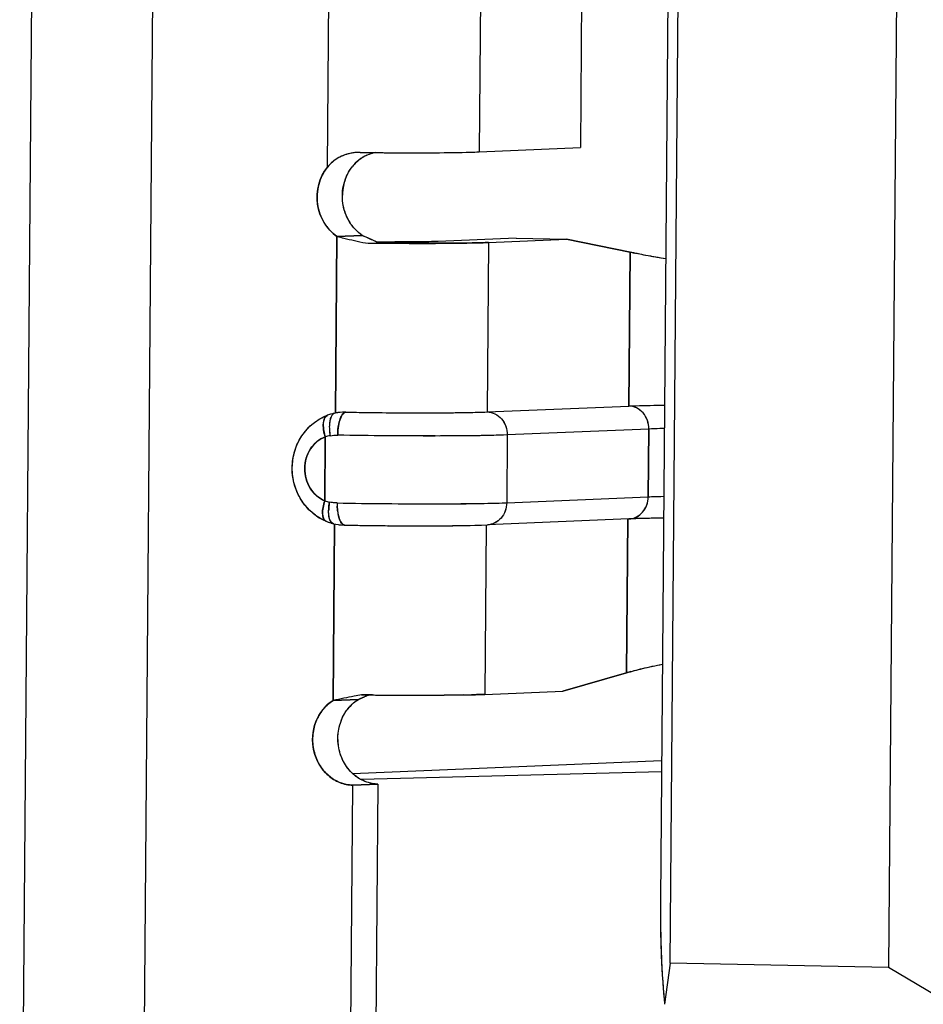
# Model space of a CAD drawing. Header units: millimetres. Extents: x 0 to 1750, y -1720 to 477.
# Tile 167 of 256: x 956.49 to 960.49, y -973.28 to -968.92. Entities that reach past the tile are written whole.
import ezdxf

# ---------------------------------------------------------------- set-up
doc = ezdxf.new("R2010")
doc.units = ezdxf.units.MM
doc.header["$LTSCALE"] = 92.51
for name, color, linetype in [('101304998_DXF_CONTINUOUS_LINE', 7, 'CONTINUOUS'), ('_101304998_1DXF_CONTINUOUS_LINE', 7, 'CONTINUOUS'), ('MANIFOLD_SOLDXF_CONTINUOUS_LINE', 7, 'CONTINUOUS')]:
    doc.layers.add(name, color=color, linetype=linetype)

msp = doc.modelspace()

# ---------------------------------------------------------------- linework, layer by layer
at = {"layer": '101304998_DXF_CONTINUOUS_LINE'}
for p, q in [((956.6148, -960.5851), (956.4944, -975.18)), ((957.031, -975.1911), (957.1514, -960.5962)), ((959.3717, -973.098), (959.457, -962.7616)), ((960.4229, -962.7817), (960.3376, -973.1181)), ((959.4094, -963.0021), (959.3284, -972.8186)), ((957.8556, -969.577), (957.8831, -966.2427)), ((958.5533, -966.3103), (958.5269, -969.5092)), ((959.0006, -966.2916), (958.9742, -969.4904)), ((958.5269, -969.5092), (958.9742, -969.4904)), ((958.0006, -969.5117), (957.989, -969.5118)), ((958.0544, -969.5123), (958.0673, -969.5124)), ((957.8913, -970.6649), (957.8978, -969.8833)), ((958.0096, -969.8786), (957.8978, -969.8833)), ((958.6896, -969.8909), (958.3448, -969.9054)), ((958.5684, -969.91), (958.5622, -970.6597)), ((958.5684, -969.91), (958.9132, -969.8955)), ((958.6896, -969.8909), (958.9132, -969.8955)), ((959.194, -969.9524), (958.9132, -969.8955)), ((959.194, -969.9524), (959.1884, -970.6335)), ((957.8886, -970.6652), (957.8787, -970.6675)), ((957.902, -970.6629), (957.8886, -970.6652)), ((957.9124, -970.6617), (957.902, -970.6629)), ((957.9219, -970.661), (957.9124, -970.6617)), ((957.9372, -970.6607), (957.9673, -970.6612)), ((957.9673, -970.6612), (957.9733, -970.6613)), ((957.9733, -970.6613), (957.9838, -970.6615)), ((957.9838, -970.6615), (957.9965, -970.6617)), ((957.9965, -970.6617), (958.003, -970.6618)), ((958.003, -970.6618), (958.0316, -970.6621)), ((958.5622, -970.6597), (959.1884, -970.6335)), ((959.277, -970.7353), (958.6508, -970.7616)), ((959.277, -970.7353), (959.2745, -971.0352)), ((957.8434, -971.053), (957.8457, -970.7703)), ((958.6508, -970.7616), (958.6483, -971.0615)), ((958.6483, -971.0615), (959.2745, -971.0352)), ((957.8496, -971.1434), (957.8592, -971.1471)), ((957.8592, -971.1471), (957.8707, -971.151)), ((959.1893, -971.1332), (958.5631, -971.1595)), ((959.1842, -971.1333), (959.1786, -971.8143)), ((959.2563, -971.131), (959.2092, -971.1325)), ((957.8707, -971.151), (957.8821, -971.1541)), ((957.8808, -971.9362), (957.8873, -971.1546)), ((957.8825, -971.1542), (957.8928, -971.1564)), ((957.8928, -971.1564), (957.9034, -971.1582)), ((957.9034, -971.1582), (957.9148, -971.1596)), ((958.0263, -971.162), (958.0452, -971.1622)), ((958.0452, -971.1622), (958.0749, -971.1625)), ((958.558, -971.1596), (958.5519, -971.9093)), ((958.8967, -971.8948), (959.1786, -971.8143)), ((957.8808, -971.9362), (957.9926, -971.9315)), ((958.0402, -971.9119), (958.0068, -971.9115)), ((958.0556, -971.9121), (958.0402, -971.9119)), ((958.062, -971.9122), (958.0556, -971.9121)), ((958.4577, -971.9118), (958.3718, -971.9128)), ((958.5519, -971.9093), (958.8967, -971.8948)), ((957.9667, -972.2589), (959.3335, -972.2015)), ((959.3331, -972.2515), (958.005, -972.2864)), ((957.9495, -974.4604), (957.9672, -972.3111)), ((957.9672, -972.3111), (958.079, -972.3064)), ((958.079, -972.3064), (958.0613, -974.4557)), ((959.3717, -973.098), (959.3471, -973.2806)), ((960.3376, -973.1181), (959.3717, -973.098)), ((960.9687, -973.4927), (960.3376, -973.1181))]:
    msp.add_line(p, q, dxfattribs=at)
for points in [[(957.8787, -970.6675), (957.8693, -970.6701), (957.86, -970.6731), (957.8555, -970.6747)], [(957.9148, -971.1596), (957.9168, -971.1598), (957.9291, -971.1605), (957.9321, -971.1606)]]:
    msp.add_lwpolyline(points, dxfattribs=at)
for centre, radius, start, end in [((957.9972, -969.712), 0.2004, 94.4819, 99.8379), ((958.0973, -969.6778), 0.1674, 120.7178, 134.1453), ((957.9978, -969.7185), 0.2069, 92.4392, 94.5008), ((958.2392, -950.0477), 19.4654, 269.29764, 269.45595), ((958.2427, -949.7689), 19.7442, 269.49102, 269.75686), ((958.0967, -969.6771), 0.1664, 134.1617, 140.9647), ((958.1431, -969.7053), 0.2215, 166.8503, 178.9609), ((958.136, -969.7038), 0.2143, 160.7906, 166.832), ((958.1358, -969.708), 0.2139, 196.8274, 209.1769), ((958.1263, -969.7132), 0.2031, 209.2165, 215.6886), ((958.2775, -950.7151), 19.1988, 269.24137, 269.4062), ((958.202, -960.0977), 9.8096, 269.24193, 269.71916), ((958.2861, -949.9124), 20.0015, 269.40538, 269.56106), ((959.4209, -969.0186), 0.961, 256.3439, 257.4951), ((957.9332, -970.8791), 0.2184, 88.9644, 92.9727), ((958.2748, -951.1974), 19.4663, 269.28426, 269.42747), ((957.9339, -970.8846), 0.2241, 110.487, 117.3005), ((958.0896, -970.7249), 0.2257, 183.5555, 186.9013), ((958.1033, -970.7233), 0.2395, 186.8745, 190.0525), ((957.8949, -970.9306), 0.1678, 99.4205, 107.0483), ((957.8988, -970.8947), 0.1678, 250.7011, 258.3728), ((958.1009, -971.105), 0.2403, 168.9541, 172.0987), ((958.0493, -971.1), 0.1885, 175.4011, 179.1916), ((958.0829, -971.1026), 0.2221, 172.0711, 175.425), ((958.1756, -971.0649), 0.2773, 179.528, 182.3228), ((958.1013, -971.0727), 0.2025, 188.2881, 191.6577), ((957.9411, -970.9268), 0.2352, 233.7781, 240.4827), ((957.9374, -970.9332), 0.2278, 240.4785, 247.3211), ((959.3168, -974.1842), 3.0536, 92.0191, 92.3939), ((958.2365, -954.0345), 17.1287, 268.98164, 269.13723), ((958.2609, -952.4344), 18.729, 269.13656, 269.28258), ((958.2748, -951.2687), 19.8949, 269.42405, 269.56467), ((958.2721, -951.7263), 19.4372, 269.56263, 269.84812), ((958.2677, -953.2645), 17.8991, 269.84914, 270.00002), ((959.3813, -972.4372), 0.655, 106.294, 108.0225), ((958.606, -973.3684), 1.5623, 112.8506, 113.1174), ((958.7177, -973.6337), 1.8502, 112.4294, 112.8454), ((959.0282, -974.3886), 2.6664, 111.7461, 112.4074), ((958.2682, -952.0785), 19.8347, 269.40441, 269.7197), ((958.2603, -953.9859), 17.9274, 269.71506, 270.04906), ((958.2624, -956.4946), 15.4186, 270.04921, 270.23855), ((958.2719, -958.7567), 13.1565, 270.23819, 270.43499), ((958.3581, -965.9337), 5.9789, 270.95485, 271.28474)]:
    msp.add_arc(centre, radius, start, end, dxfattribs=at)
msp.add_ellipse((959.405, -972.8514), major_axis=(0.0014, 0.6406), ratio=0.119794, start_param=1.519941, end_param=2.305339, dxfattribs=at)
for points, knots in [([(957.963, -969.5146), (957.9421, -969.5183), (957.9015, -969.5326), (957.8687, -969.5607), (957.8556, -969.577)], [0, 0, 0, 0, 0.503152, 1, 1, 1, 1]), ([(958.1589, -969.513), (958.2311, -969.5133), (958.3538, -969.513), (958.4765, -969.5113), (958.5269, -969.5092)], [0, 0, 0, 0, 0.588463, 1, 1, 1, 1]), ([(957.8978, -969.8833), (957.8516, -969.8524), (957.7876, -969.7427), (957.82, -969.6209), (957.8556, -969.577)], [0, 0, 0, 0, 0.495756, 1, 1, 1, 1]), ([(957.8978, -969.8833), (957.9078, -969.8858), (957.9496, -969.8958), (957.9915, -969.9053), (958.0233, -969.9122)], [0, 0, 0, 0, 0.241422, 1, 1, 1, 1]), ([(958.0096, -969.8786), (958.0146, -969.881), (958.0353, -969.8906), (958.0563, -969.8997), (958.0722, -969.9065)], [0, 0, 0, 0, 0.242559, 1, 1, 1, 1]), ([(958.1329, -969.9134), (958.1463, -969.9135), (958.1992, -969.9138), (958.252, -969.914), (958.2914, -969.9139)], [0, 0, 0, 0, 0.255127, 1, 1, 1, 1]), ([(958.2969, -969.9066), (958.2866, -969.9068), (958.2389, -969.9074), (958.1913, -969.9074), (958.1539, -969.9072)], [0, 0, 0, 0, 0.216835, 1, 1, 1, 1]), ([(958.2914, -969.9139), (958.3199, -969.9139), (958.4122, -969.9135), (958.5046, -969.9127), (958.5684, -969.91)], [0, 0, 0, 0, 0.30919, 1, 1, 1, 1]), ([(958.3448, -969.9054), (958.3415, -969.9055), (958.3255, -969.9061), (958.3096, -969.9064), (958.2969, -969.9066)], [0, 0, 0, 0, 0.20638, 1, 1, 1, 1]), ([(959.3518, -969.9823), (959.3386, -969.9802), (959.2921, -969.9726), (959.2457, -969.9641), (959.2128, -969.9568)], [0, 0, 0, 0, 0.28425, 1, 1, 1, 1]), ([(957.8814, -970.6685), (957.8805, -970.6692), (957.8763, -970.6729), (957.8734, -970.6779), (957.8716, -970.6819)], [0, 0, 0, 0, 0.215661, 1, 1, 1, 1]), ([(957.9058, -970.7134), (957.908, -970.703), (957.9128, -970.6858), (957.922, -970.6696), (957.9276, -970.6649)], [0, 0, 0, 0, 0.592743, 1, 1, 1, 1]), ([(958.0803, -970.6627), (958.1745, -970.6636), (958.3351, -970.6639), (958.4958, -970.6625), (958.5622, -970.6597)], [0, 0, 0, 0, 0.586438, 1, 1, 1, 1]), ([(958.5622, -970.6597), (958.5855, -970.6602), (958.6347, -970.6853), (958.651, -970.7363), (958.6508, -970.7616)], [0, 0, 0, 0, 0.480579, 1, 1, 1, 1]), ([(959.1884, -970.6335), (959.1991, -970.633), (959.2518, -970.6311), (959.3045, -970.6301), (959.3465, -970.6294)], [0, 0, 0, 0, 0.204401, 1, 1, 1, 1]), ([(959.277, -970.7353), (959.2772, -970.71), (959.2608, -970.659), (959.2117, -970.6339), (959.1884, -970.6335)], [0, 0, 0, 0, 0.519421, 1, 1, 1, 1]), ([(957.8021, -971.1165), (957.7681, -971.0917), (957.7127, -971.0216), (957.69, -970.8915), (957.7291, -970.7655), (957.7941, -970.7046), (957.8311, -970.6855)], [0, 0, 0, 0, 0.249019, 0.501693, 0.753138, 1, 1, 1, 1]), ([(957.8405, -970.6935), (957.8368, -970.7048), (957.8363, -970.7315), (957.8416, -970.7569), (957.8457, -970.7703)], [0, 0, 0, 0, 0.459667, 1, 1, 1, 1]), ([(957.8656, -970.7035), (957.8651, -970.7063), (957.8638, -970.718), (957.8637, -970.7299), (957.8643, -970.7389)], [0, 0, 0, 0, 0.237138, 1, 1, 1, 1]), ([(957.8716, -970.6819), (957.8709, -970.6834), (957.8681, -970.6904), (957.8664, -970.6978), (957.8656, -970.7035)], [0, 0, 0, 0, 0.224191, 1, 1, 1, 1]), ([(959.3454, -970.7331), (959.339, -970.7333), (959.3162, -970.7339), (959.2934, -970.7346), (959.277, -970.7353)], [0, 0, 0, 0, 0.279096, 1, 1, 1, 1]), ([(957.8457, -970.7703), (957.8194, -970.7802), (957.7715, -970.8206), (957.747, -970.9099), (957.7703, -970.9998), (957.8172, -971.0419), (957.8434, -971.053)], [0, 0, 0, 0, 0.241165, 0.497648, 0.755831, 1, 1, 1, 1]), ([(958.6508, -970.7616), (958.5446, -970.766), (958.2945, -970.7667), (958.0446, -970.7653), (957.9008, -970.7627)], [0, 0, 0, 0, 0.424945, 1, 1, 1, 1]), ([(957.8434, -971.053), (957.8402, -971.0627), (957.8354, -971.0823), (957.8322, -971.1123), (957.8386, -971.1388), (957.8496, -971.1434)], [0, 0, 0, 0, 0.324168, 0.62441, 1, 1, 1, 1]), ([(957.8983, -971.0626), (958.0421, -971.0652), (958.2921, -971.0666), (958.5422, -971.0659), (958.6483, -971.0615)], [0, 0, 0, 0, 0.575055, 1, 1, 1, 1]), ([(958.6483, -971.0615), (958.6481, -971.0857), (958.6322, -971.1344), (958.5855, -971.1586), (958.5631, -971.1595)], [0, 0, 0, 0, 0.519143, 1, 1, 1, 1]), ([(959.1893, -971.1332), (959.2117, -971.1323), (959.2584, -971.1081), (959.2743, -971.0594), (959.2745, -971.0352)], [0, 0, 0, 0, 0.480857, 1, 1, 1, 1]), ([(959.2745, -971.0352), (959.2795, -971.035), (959.3023, -971.0341), (959.3251, -971.0334), (959.3429, -971.033)], [0, 0, 0, 0, 0.220199, 1, 1, 1, 1]), ([(957.8664, -971.1366), (957.8654, -971.1339), (957.8615, -971.1212), (957.8607, -971.1078), (957.8609, -971.0974)], [0, 0, 0, 0, 0.214905, 1, 1, 1, 1]), ([(957.8825, -971.1542), (957.8808, -971.1538), (957.8732, -971.1505), (957.8687, -971.1426), (957.8664, -971.1366)], [0, 0, 0, 0, 0.204668, 1, 1, 1, 1]), ([(957.912, -971.1419), (957.911, -971.14), (957.9071, -971.1308), (957.9045, -971.1211), (957.9029, -971.1136)], [0, 0, 0, 0, 0.221972, 1, 1, 1, 1]), ([(957.9321, -971.1606), (957.9304, -971.1605), (957.9209, -971.1582), (957.9153, -971.1489), (957.912, -971.1419)], [0, 0, 0, 0, 0.184789, 1, 1, 1, 1]), ([(959.3423, -971.1293), (959.3346, -971.1294), (959.3059, -971.1299), (959.2773, -971.1305), (959.2563, -971.131)], [0, 0, 0, 0, 0.268822, 1, 1, 1, 1]), ([(958.2677, -971.1635), (958.298, -971.1635), (958.3964, -971.1632), (958.4949, -971.1624), (958.5631, -971.1595)], [0, 0, 0, 0, 0.307683, 1, 1, 1, 1]), ([(959.1975, -971.8085), (959.2074, -971.8056), (959.2534, -971.7931), (959.3002, -971.7834), (959.337, -971.7764)], [0, 0, 0, 0, 0.215716, 1, 1, 1, 1]), ([(958.0068, -971.9115), (957.996, -971.9136), (957.9539, -971.9216), (957.9119, -971.9299), (957.8808, -971.9362)], [0, 0, 0, 0, 0.257816, 1, 1, 1, 1]), ([(958.5519, -971.9093), (958.5475, -971.9095), (958.5276, -971.9103), (958.5077, -971.9108), (958.4921, -971.9111)], [0, 0, 0, 0, 0.217158, 1, 1, 1, 1]), ([(957.9672, -972.3111), (957.9282, -972.3103), (957.8464, -972.2759), (957.7834, -972.1608), (957.7908, -972.0292), (957.8463, -971.9577), (957.8808, -971.9362)], [0, 0, 0, 0, 0.237464, 0.491577, 0.752143, 1, 1, 1, 1])]:
    msp.add_open_spline(points, degree=3, knots=knots, dxfattribs=at)
for points in [[(958.0673, -969.5123), (958.0479, -969.5166), (958.0289, -969.5238), (958.0118, -969.5339)], [(957.9337, -969.6333), (957.9413, -969.6113), (957.9528, -969.5903), (957.9674, -969.5723)], [(957.9311, -969.7699), (957.9244, -969.7478), (957.9212, -969.7244), (957.9216, -969.7013)], [(958.0096, -969.8786), (957.9909, -969.8661), (957.9745, -969.8499), (957.9614, -969.8316)], [(957.8886, -970.6652), (957.886, -970.6657), (957.8835, -970.6669), (957.8814, -970.6685)], [(957.9276, -970.6649), (957.9291, -970.6637), (957.9307, -970.6627), (957.9324, -970.6619)], [(957.9324, -970.6619), (957.9339, -970.6613), (957.9355, -970.6608), (957.9372, -970.6607)], [(957.8467, -970.6812), (957.8438, -970.6848), (957.8419, -970.6891), (957.8405, -970.6935)], [(957.8555, -970.6747), (957.8521, -970.676), (957.849, -970.6784), (957.8467, -970.6812)], [(957.9008, -970.7627), (957.9009, -970.7462), (957.9025, -970.7296), (957.9058, -970.7134)], [(957.8675, -970.7651), (957.8784, -970.7633), (957.8897, -970.7625), (957.9008, -970.7627)], [(957.8983, -971.0626), (957.8872, -971.0624), (957.876, -971.0612), (957.865, -971.059)], [(957.9009, -971.1019), (957.8996, -971.0933), (957.8989, -971.0848), (957.8986, -971.0762)], [(957.9413, -971.9797), (957.9551, -971.9607), (957.9727, -971.9439), (957.9926, -971.9315)], [(957.91, -972.0448), (957.9165, -972.0216), (957.9271, -971.9992), (957.9413, -971.9797)], [(957.9187, -972.1897), (957.9001, -972.1451), (957.8969, -972.0914), (957.91, -972.0448)], [(957.9575, -972.2502), (957.9412, -972.2327), (957.928, -972.2118), (957.9187, -972.1897)], [(958.0134, -972.2911), (957.9925, -972.2814), (957.9732, -972.2671), (957.9575, -972.2502)], [(958.079, -972.3064), (958.0565, -972.306), (958.0338, -972.3005), (958.0134, -972.2911)]]:
    msp.add_open_spline(points, degree=3, dxfattribs=at)
at = {"layer": '_101304998_1DXF_CONTINUOUS_LINE'}
for p, q in [((959.3717, -973.098), (959.457, -962.7616)), ((960.4229, -962.7817), (960.3376, -973.1181)), ((959.4094, -963.0021), (959.3284, -972.8186)), ((957.9667, -972.2589), (959.3335, -972.2015)), ((959.3331, -972.2515), (958.005, -972.2864)), ((959.3717, -973.098), (959.3471, -973.2806)), ((960.3376, -973.1181), (959.3717, -973.098)), ((960.9687, -973.4927), (960.3376, -973.1181)), ((959.3396, -973.1966), (959.3398, -973.1995))]:
    msp.add_line(p, q, dxfattribs=at)
for centre, radius, start, end in [((962.4734, -972.9639), 3.1424, 184.2999, 184.4891), ((962.341, -972.9743), 3.0096, 184.4888, 184.6756), ((962.1895, -972.9867), 2.8576, 184.6757, 184.8481), ((961.9973, -973.0031), 2.6647, 184.8464, 185.1667), ((961.8621, -973.0152), 2.5289, 185.1692, 185.5728)]:
    msp.add_arc(centre, radius, start, end, dxfattribs=at)
for points, knots in [([(959.3284, -972.8186), (959.3282, -972.8447), (959.328, -972.9385), (959.3304, -973.0323), (959.3337, -973.0999)], [0, 0, 0, 0, 0.277607, 1, 1, 1, 1]), ([(959.3337, -973.0999), (959.3342, -973.1086), (959.3358, -973.1409), (959.3379, -973.1731), (959.3396, -973.1966)], [0, 0, 0, 0, 0.269458, 1, 1, 1, 1])]:
    msp.add_open_spline(points, degree=3, knots=knots, dxfattribs=at)
at = {"layer": 'MANIFOLD_SOLDXF_CONTINUOUS_LINE'}
for p, q in [((956.6148, -960.5851), (956.4944, -975.18)), ((957.031, -975.1911), (957.1514, -960.5962)), ((957.8556, -969.577), (957.8831, -966.2427)), ((958.5533, -966.3103), (958.5269, -969.5092)), ((959.0006, -966.2916), (958.9742, -969.4904)), ((958.5269, -969.5092), (958.9742, -969.4904)), ((958.0006, -969.5117), (957.989, -969.5118)), ((958.0473, -969.5122), (958.0672, -969.5124)), ((958.0672, -969.5124), (958.0941, -969.5126)), ((958.0941, -969.5126), (958.107, -969.5127)), ((958.107, -969.5127), (958.1175, -969.5128)), ((957.8978, -969.8833), (957.8913, -970.6649)), ((957.8978, -969.8833), (958.0096, -969.8786)), ((958.0367, -969.891), (958.0096, -969.8786)), ((958.0722, -969.9065), (958.0367, -969.891)), ((958.0722, -969.9128), (958.0712, -969.9128)), ((958.6896, -969.8909), (958.3448, -969.9054)), ((958.5684, -969.91), (958.5622, -970.6597)), ((958.5684, -969.91), (958.9132, -969.8955)), ((958.6896, -969.8909), (958.9132, -969.8955)), ((958.9132, -969.8955), (959.194, -969.9524)), ((959.1884, -970.6335), (959.194, -969.9524)), ((957.8705, -970.6697), (957.869, -970.6702)), ((957.8776, -970.6678), (957.8705, -970.6697)), ((957.8802, -970.6671), (957.8776, -970.6678)), ((957.8886, -970.6652), (957.8802, -970.6671)), ((957.8906, -970.6648), (957.8886, -970.6652)), ((957.9, -970.6632), (957.8906, -970.6648)), ((957.902, -970.6629), (957.9, -970.6632)), ((957.9114, -970.6618), (957.902, -970.6629)), ((957.9124, -970.6617), (957.9114, -970.6618)), ((957.9218, -970.661), (957.9124, -970.6617)), ((957.9372, -970.6607), (957.9603, -970.6611)), ((957.9603, -970.6611), (957.9838, -970.6615)), ((957.9838, -970.6615), (957.9965, -970.6617)), ((957.9965, -970.6617), (958.0076, -970.6618)), ((958.0076, -970.6618), (958.0316, -970.6621)), ((958.0316, -970.6621), (958.0559, -970.6624)), ((958.0559, -970.6624), (958.0803, -970.6627)), ((958.5622, -970.6597), (959.1884, -970.6335)), ((957.8606, -970.6729), (957.8555, -970.6747)), ((957.869, -970.6702), (957.8606, -970.6729)), ((959.277, -970.7353), (958.6508, -970.7616)), ((959.2745, -971.0352), (959.277, -970.7353)), ((957.8457, -970.7703), (957.8434, -971.053)), ((958.6508, -970.7616), (958.6483, -971.0615)), ((958.6483, -971.0615), (959.2745, -971.0352)), ((957.8496, -971.1434), (957.8592, -971.1471)), ((957.8592, -971.1471), (957.8613, -971.1479)), ((957.8613, -971.1479), (957.8707, -971.151)), ((959.1893, -971.1332), (958.5631, -971.1595)), ((959.1786, -971.8143), (959.1842, -971.1333)), ((959.2127, -971.1323), (959.2071, -971.1325)), ((959.2339, -971.1317), (959.2277, -971.1318)), ((959.2881, -971.1303), (959.2805, -971.1305)), ((959.2978, -971.1301), (959.2881, -971.1303)), ((959.3076, -971.1299), (959.2978, -971.1301)), ((959.3157, -971.1298), (959.3076, -971.1299)), ((959.3203, -971.1297), (959.3157, -971.1298)), ((957.8707, -971.151), (957.8722, -971.1514)), ((957.8722, -971.1514), (957.8825, -971.1542)), ((957.8873, -971.1546), (957.8808, -971.9362)), ((957.8825, -971.1542), (957.8927, -971.1564)), ((957.8927, -971.1564), (957.9034, -971.1582)), ((957.9034, -971.1582), (957.9067, -971.1587)), ((957.9067, -971.1587), (957.9148, -971.1596)), ((957.9148, -971.1596), (957.918, -971.1598)), ((957.918, -971.1598), (957.9291, -971.1605)), ((957.9291, -971.1605), (957.9321, -971.1606)), ((957.9786, -971.1613), (957.9989, -971.1616)), ((957.9989, -971.1616), (958.0024, -971.1617)), ((958.0024, -971.1617), (958.0264, -971.162)), ((958.0264, -971.162), (958.0505, -971.1623)), ((958.0505, -971.1623), (958.0749, -971.1625)), ((958.0749, -971.1625), (958.0992, -971.1628)), ((958.3345, -971.1634), (958.3356, -971.1634)), ((958.4377, -971.1625), (958.5073, -971.1613)), ((958.5371, -971.1605), (958.5631, -971.1595)), ((958.558, -971.1596), (958.5519, -971.9093)), ((959.1786, -971.8143), (958.8967, -971.8948)), ((957.9926, -971.9315), (957.8808, -971.9362)), ((957.9926, -971.9315), (958.02, -971.9201)), ((958.0068, -971.9115), (958.0402, -971.9119)), ((958.0402, -971.9119), (958.0547, -971.9121)), ((958.0547, -971.9121), (958.0557, -971.9121)), ((958.1676, -971.913), (958.1712, -971.913)), ((958.2744, -971.9132), (958.2757, -971.9132)), ((958.3222, -971.9131), (958.3266, -971.9131)), ((958.3707, -971.9128), (958.3718, -971.9128)), ((958.3718, -971.9128), (958.4551, -971.9119)), ((958.4551, -971.9119), (958.4577, -971.9118)), ((958.5519, -971.9093), (958.8967, -971.8948)), ((957.9495, -974.4604), (957.9672, -972.3111)), ((958.079, -972.3064), (957.9672, -972.3111)), ((958.079, -972.3064), (958.0613, -974.4557))]:
    msp.add_line(p, q, dxfattribs=at)
for centre, radius, start, end in [((958.0967, -969.6771), 0.1665, 121.043, 134.4409), ((958.2399, -949.9959), 19.5172, 269.29732, 269.43443), ((958.0984, -969.68), 0.1698, 120.6872, 121.0494), ((958.0979, -969.6781), 0.168, 134.5097, 140.9835), ((958.2781, -950.675), 19.2389, 269.24098, 269.38359), ((958.2022, -960.0776), 9.8298, 269.24236, 269.71861), ((958.2843, -950.1193), 19.7947, 269.38607, 269.52258), ((957.9332, -970.879), 0.2184, 88.9642, 93.0005), ((957.862, -970.6922), 0.0187, 110.4771, 113.7723), ((957.8949, -970.9306), 0.1678, 99.4205, 107.0483), ((957.8988, -970.8947), 0.1678, 250.7011, 258.3728), ((957.8562, -971.1275), 0.0172, 242.076, 247.4128), ((959.3182, -974.2216), 3.091, 92.0605, 92.3912), ((959.3591, -975.387), 4.2572, 91.7699, 91.9706), ((959.4012, -976.8047), 5.6755, 91.4635, 91.6894), ((959.4362, -978.1868), 7.058, 91.26329, 91.46041), ((959.5097, -981.9384), 10.8103, 90.88718, 91.00373), ((958.2357, -954.0944), 17.0688, 268.98088, 269.13705), ((958.268, -955.1024), 16.0611, 269.99872, 270.23714), ((958.2803, -958.1786), 12.9849, 270.244, 270.52309), ((958.3051, -961.0428), 10.1206, 270.53059, 270.7509), ((958.4114, -967.1045), 4.058, 271.3543, 271.7748), ((959.1309, -974.6437), 2.9414, 111.7645, 112.1909), ((958.2678, -952.1193), 19.7939, 269.38607, 269.52257), ((958.2675, -952.1677), 19.7455, 269.52203, 269.71001), ((958.2614, -953.5007), 18.4126, 269.71919, 270.04048), ((958.2618, -956.2126), 15.7006, 270.05078, 270.22054), ((958.2707, -958.5222), 13.391, 270.23959, 270.42814)]:
    msp.add_arc(centre, radius, start, end, dxfattribs=at)
for points, knots in [([(957.989, -969.5118), (957.9634, -969.5129), (957.9124, -969.5246), (957.8713, -969.5575), (957.8556, -969.577)], [0, 0, 0, 0, 0.505622, 1, 1, 1, 1]), ([(958.0638, -969.5131), (958.0592, -969.5142), (958.0411, -969.5192), (958.0238, -969.5268), (958.0118, -969.5339)], [0, 0, 0, 0, 0.252938, 1, 1, 1, 1]), ([(958.1175, -969.5128), (958.1826, -969.5132), (958.2998, -969.5133), (958.4171, -969.5122), (958.4693, -969.511)], [0, 0, 0, 0, 0.554543, 1, 1, 1, 1]), ([(958.4693, -969.511), (958.4747, -969.5109), (958.4939, -969.5104), (958.5131, -969.5098), (958.5269, -969.5092)], [0, 0, 0, 0, 0.280834, 1, 1, 1, 1]), ([(957.8556, -969.577), (957.8377, -969.5991), (957.8112, -969.6526), (957.8061, -969.7411), (957.8346, -969.8246), (957.8747, -969.8678), (957.8978, -969.8833)], [0, 0, 0, 0, 0.248473, 0.503888, 0.756978, 1, 1, 1, 1]), ([(958.0096, -969.8786), (957.9865, -969.8631), (957.9465, -969.8199), (957.9179, -969.7365), (957.923, -969.6479), (957.9495, -969.5944), (957.9674, -969.5723)], [0, 0, 0, 0, 0.243022, 0.496112, 0.751527, 1, 1, 1, 1]), ([(957.8978, -969.8833), (957.9078, -969.8858), (957.9496, -969.8958), (957.9915, -969.9053), (958.0233, -969.9122)], [0, 0, 0, 0, 0.241422, 1, 1, 1, 1]), ([(958.2853, -969.9139), (958.2718, -969.9139), (958.2165, -969.9139), (958.1611, -969.9136), (958.1193, -969.9133)], [0, 0, 0, 0, 0.243807, 1, 1, 1, 1]), ([(958.1539, -969.9072), (958.1671, -969.9073), (958.2148, -969.9074), (958.2625, -969.9072), (958.2969, -969.9066)], [0, 0, 0, 0, 0.276652, 1, 1, 1, 1]), ([(958.5684, -969.91), (958.5293, -969.9117), (958.4349, -969.9134), (958.3406, -969.9139), (958.2853, -969.9139)], [0, 0, 0, 0, 0.414162, 1, 1, 1, 1]), ([(958.2969, -969.9066), (958.3016, -969.9065), (958.3175, -969.9062), (958.3335, -969.9058), (958.3448, -969.9054)], [0, 0, 0, 0, 0.291471, 1, 1, 1, 1]), ([(959.3518, -969.9823), (959.3223, -969.9776), (959.2695, -969.9687), (959.217, -969.958), (959.194, -969.9524)], [0, 0, 0, 0, 0.557833, 1, 1, 1, 1]), ([(957.8886, -970.6652), (957.8852, -970.6659), (957.8779, -970.6702), (957.8705, -970.6826), (957.8655, -970.7), (957.8643, -970.7134), (957.864, -970.7208)], [0, 0, 0, 0, 0.160981, 0.374885, 0.657977, 1, 1, 1, 1]), ([(957.9372, -970.6607), (957.9357, -970.6608), (957.9281, -970.6627), (957.9228, -970.6694), (957.9196, -970.6747)], [0, 0, 0, 0, 0.192687, 1, 1, 1, 1]), ([(958.0803, -970.6627), (958.1745, -970.6636), (958.3071, -970.6641), (958.4677, -970.6625), (958.5342, -970.6609), (958.5622, -970.6597)], [0, 0, 0, 0, 0.58643, 0.82555, 1, 1, 1, 1]), ([(958.5622, -970.6597), (958.5739, -970.66), (958.5979, -970.666), (958.6274, -970.6892), (958.6466, -970.7227), (958.6509, -970.7486), (958.6508, -970.7616)], [0, 0, 0, 0, 0.236729, 0.482029, 0.737823, 1, 1, 1, 1]), ([(959.1884, -970.6335), (959.1991, -970.633), (959.2518, -970.6311), (959.3045, -970.6301), (959.3465, -970.6294)], [0, 0, 0, 0, 0.204442, 1, 1, 1, 1]), ([(959.277, -970.7353), (959.2771, -970.7223), (959.2728, -970.6964), (959.2535, -970.6629), (959.2241, -970.6397), (959.2001, -970.6337), (959.1884, -970.6335)], [0, 0, 0, 0, 0.262177, 0.517971, 0.763271, 1, 1, 1, 1]), ([(957.8496, -971.1434), (957.8272, -971.134), (957.7848, -971.1077), (957.7363, -971.0506), (957.7061, -970.9815), (957.6963, -970.9063), (957.7077, -970.8314), (957.7396, -970.7632), (957.7896, -970.7079), (957.8328, -970.6832), (957.8555, -970.6747)], [0, 0, 0, 0, 0.123362, 0.24805, 0.37405, 0.500791, 0.627348, 0.752888, 0.877042, 1, 1, 1, 1]), ([(957.8457, -970.7703), (957.8426, -970.7601), (957.839, -970.7447), (957.837, -970.724), (957.8371, -970.702), (957.8429, -970.6802), (957.8545, -970.6751)], [0, 0, 0, 0, 0.318579, 0.474085, 0.618397, 1, 1, 1, 1]), ([(957.9063, -970.7113), (957.9035, -970.724), (957.9014, -970.7413), (957.9008, -970.7585), (957.9008, -970.7627)], [0, 0, 0, 0, 0.755469, 1, 1, 1, 1]), ([(957.9196, -970.6747), (957.9182, -970.677), (957.9121, -970.6886), (957.9084, -970.7012), (957.9063, -970.7113)], [0, 0, 0, 0, 0.211328, 1, 1, 1, 1]), ([(957.8646, -970.7426), (957.865, -970.7483), (957.8659, -970.7558), (957.8671, -970.7633), (957.8675, -970.7651)], [0, 0, 0, 0, 0.754834, 1, 1, 1, 1]), ([(959.3455, -970.7331), (959.3391, -970.7333), (959.3163, -970.7339), (959.2934, -970.7346), (959.277, -970.7353)], [0, 0, 0, 0, 0.279089, 1, 1, 1, 1]), ([(957.7551, -970.9098), (957.7553, -970.8945), (957.7597, -970.8642), (957.7783, -970.8229), (957.8075, -970.7898), (957.8326, -970.7752), (957.8457, -970.7703)], [0, 0, 0, 0, 0.260024, 0.51467, 0.761271, 1, 1, 1, 1]), ([(958.6508, -970.7616), (958.6067, -970.7634), (958.5005, -970.7655), (958.3224, -970.7666), (958.1165, -970.7658), (957.9727, -970.764), (957.9008, -970.7627)], [0, 0, 0, 0, 0.176473, 0.424942, 0.712242, 1, 1, 1, 1]), ([(957.8434, -971.053), (957.8303, -971.0475), (957.8055, -971.0318), (957.7769, -970.9976), (957.7589, -970.9557), (957.755, -970.9251), (957.7551, -970.9098)], [0, 0, 0, 0, 0.239233, 0.486685, 0.741419, 1, 1, 1, 1]), ([(957.8482, -971.1427), (957.8437, -971.1403), (957.8383, -971.1329), (957.835, -971.121), (957.8333, -971.1044), (957.8355, -971.0812), (957.8403, -971.0625), (957.8434, -971.053)], [0, 0, 0, 0, 0.159896, 0.265804, 0.390964, 0.684905, 1, 1, 1, 1]), ([(957.8825, -971.1542), (957.8704, -971.1512), (957.8628, -971.1294), (957.8608, -971.1077), (957.8608, -971.0861), (957.8629, -971.0698), (957.865, -971.059)], [0, 0, 0, 0, 0.366977, 0.513481, 0.672777, 1, 1, 1, 1]), ([(957.8983, -971.0626), (957.8955, -971.0626), (957.8843, -971.0621), (957.8732, -971.0607), (957.865, -971.059)], [0, 0, 0, 0, 0.254721, 1, 1, 1, 1]), ([(957.8983, -971.0626), (957.9703, -971.0639), (958.114, -971.0657), (958.3199, -971.0665), (958.498, -971.0653), (958.6042, -971.0633), (958.6483, -971.0615)], [0, 0, 0, 0, 0.287758, 0.575058, 0.823527, 1, 1, 1, 1]), ([(958.6483, -971.0615), (958.6482, -971.0739), (958.6438, -971.0987), (958.6254, -971.1307), (958.5973, -971.1531), (958.5743, -971.159), (958.5631, -971.1595)], [0, 0, 0, 0, 0.262737, 0.51782, 0.762574, 1, 1, 1, 1]), ([(959.1893, -971.1332), (959.2005, -971.1327), (959.2234, -971.1268), (959.2515, -971.1044), (959.27, -971.0724), (959.2744, -971.0476), (959.2745, -971.0352)], [0, 0, 0, 0, 0.237426, 0.48218, 0.737263, 1, 1, 1, 1]), ([(959.2745, -971.0352), (959.2795, -971.035), (959.3024, -971.0341), (959.3252, -971.0334), (959.343, -971.033)], [0, 0, 0, 0, 0.220243, 1, 1, 1, 1]), ([(957.8983, -971.0626), (957.8982, -971.0746), (957.8995, -971.0979), (957.905, -971.1255), (957.9124, -971.1436), (957.9184, -971.153), (957.9249, -971.159), (957.9299, -971.1605), (957.9321, -971.1606)], [0, 0, 0, 0, 0.328522, 0.637165, 0.762815, 0.86338, 0.939642, 1, 1, 1, 1]), ([(958.0992, -971.1628), (958.1135, -971.1629), (958.1696, -971.1633), (958.2258, -971.1635), (958.2677, -971.1635)], [0, 0, 0, 0, 0.253795, 1, 1, 1, 1]), ([(959.1786, -971.8143), (959.2016, -971.8068), (959.2541, -971.793), (959.3073, -971.782), (959.337, -971.7764)], [0, 0, 0, 0, 0.444223, 1, 1, 1, 1]), ([(958.0068, -971.9115), (957.996, -971.9136), (957.9539, -971.9216), (957.912, -971.9299), (957.8808, -971.9362)], [0, 0, 0, 0, 0.257817, 1, 1, 1, 1]), ([(957.9413, -971.9797), (957.9448, -971.9748), (957.9595, -971.9564), (957.9777, -971.9408), (957.9926, -971.9315)], [0, 0, 0, 0, 0.254509, 1, 1, 1, 1]), ([(958.4577, -971.9118), (958.4668, -971.9117), (958.4982, -971.9111), (958.5296, -971.9102), (958.5519, -971.9093)], [0, 0, 0, 0, 0.291144, 1, 1, 1, 1]), ([(957.8808, -971.9362), (957.8636, -971.9469), (957.8323, -971.9751), (957.801, -972.0306), (957.7873, -972.0944), (957.7925, -972.1598), (957.816, -972.2202), (957.8558, -972.2696), (957.9079, -972.3024), (957.9477, -972.3107), (957.9672, -972.3111)], [0, 0, 0, 0, 0.121743, 0.247911, 0.377438, 0.507984, 0.636836, 0.761903, 0.882549, 1, 1, 1, 1]), ([(957.91, -972.0448), (957.9116, -972.0389), (957.9192, -972.016), (957.9307, -971.9943), (957.9413, -971.9797)], [0, 0, 0, 0, 0.253598, 1, 1, 1, 1]), ([(957.9187, -972.1897), (957.9093, -972.1671), (957.8981, -972.1183), (957.9033, -972.0685), (957.91, -972.0448)], [0, 0, 0, 0, 0.499627, 1, 1, 1, 1]), ([(957.9575, -972.2502), (957.9535, -972.2459), (957.9379, -972.2276), (957.9257, -972.2064), (957.9187, -972.1897)], [0, 0, 0, 0, 0.247006, 1, 1, 1, 1]), ([(958.0134, -972.2911), (958.0082, -972.2887), (957.9877, -972.2779), (957.9694, -972.263), (957.9575, -972.2502)], [0, 0, 0, 0, 0.246854, 1, 1, 1, 1]), ([(958.079, -972.3064), (958.0622, -972.3061), (958.0395, -972.3019), (958.0186, -972.2935), (958.0134, -972.2911)], [0, 0, 0, 0, 0.747099, 1, 1, 1, 1])]:
    msp.add_open_spline(points, degree=3, knots=knots, dxfattribs=at)
for points in [[(957.864, -970.7208), (957.8638, -970.728), (957.864, -970.7353), (957.8646, -970.7426)], [(957.8675, -970.7651), (957.8784, -970.7633), (957.8897, -970.7625), (957.9008, -970.7627)]]:
    msp.add_open_spline(points, degree=3, dxfattribs=at)

doc.saveas('drawing.dxf')
